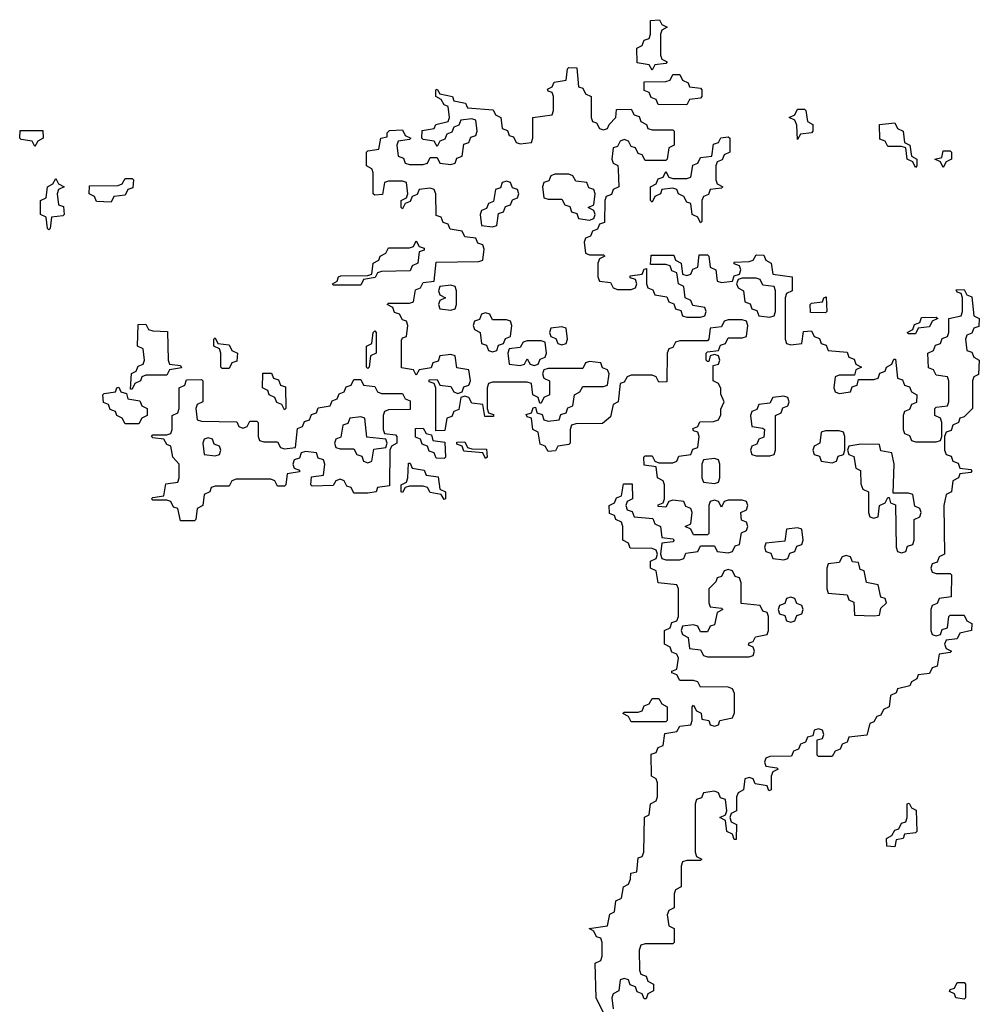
# Model space of a CAD drawing. Header units: inches. Extents: x 2773267 to 2867901, y 875810 to 985774.
# Tile 15 of 60: x 2831886 to 2834654, y 907591 to 910432. Entities that reach past the tile are written whole.
import ezdxf

# ---------------------------------------------------------------- set-up
doc = ezdxf.new("R2010")
doc.units = ezdxf.units.IN
doc.header["$MEASUREMENT"] = 0
doc.layers.add('C8930', color=7, linetype='Continuous')
doc.layers.add('C8931', color=7, linetype='Continuous')

msp = doc.modelspace()

# ---------------------------------------------------------------- linework, layer by layer
at = {"layer": 'C8930', "color": 6}
for points in [[(2833588.7, 907530), (2833549, 907610), (2833546, 907710), (2833562, 907718), (2833566, 907730), (2833566, 907770), (2833562, 907782), (2833550, 907786), (2833542, 907802), (2833528.7, 907810), (2833582, 907818), (2833588.7, 907851.3), (2833602, 907858), (2833606, 907890), (2833622, 907898), (2833628, 907930), (2833642, 907938), (2833648, 907952), (2833648.7, 907970), (2833666, 907974), (2833670, 908014), (2833682, 908018), (2833686, 908030), (2833688.4, 908131.6), (2833702, 908138), (2833706, 908170), (2833722, 908178), (2833726, 908190), (2833726, 908230), (2833722, 908242), (2833708, 908250), (2833707.3, 908312.7), (2833722, 908318), (2833727.3, 908332.7), (2833742, 908338), (2833747.3, 908372.7), (2833782, 908378), (2833790, 908394), (2833822, 908398), (2833826, 908410), (2833826, 908450), (2833830, 908454), (2833838, 908438), (2833851.6, 908431.6), (2833854, 908414), (2833874, 908410), (2833878, 908398), (2833890, 908394), (2833902, 908398), (2833906, 908410), (2833942, 908418), (2833948, 908432), (2833948, 908488), (2833942, 908502), (2833927.3, 908507.3), (2833850, 908506), (2833842, 908522), (2833830, 908526), (2833790, 908526), (2833782, 908542), (2833767.3, 908547.3), (2833767.3, 908552.7), (2833782, 908558), (2833786, 908590), (2833782, 908602), (2833767.3, 908607.3), (2833762, 908622), (2833746, 908630), (2833746, 908670), (2833762, 908678), (2833767.3, 908692.7), (2833782, 908698), (2833786, 908710), (2833786, 908790), (2833782, 908802), (2833727.3, 908807.3), (2833722, 908842), (2833706, 908850), (2833706, 908870), (2833722, 908878), (2833726, 908890), (2833722, 908902), (2833710, 908906), (2833647.3, 908907.3), (2833642, 908922), (2833626, 908930), (2833626, 908970), (2833622, 908982), (2833606, 908990), (2833602, 909002), (2833587.3, 909007.3), (2833586, 909030), (2833602, 909038), (2833607.3, 909052.7), (2833622, 909058), (2833627.3, 909092.7), (2833652.7, 909092.7), (2833654, 909050), (2833638, 909042), (2833634, 909030), (2833638, 909018), (2833652.7, 909012.7), (2833658, 908998), (2833712.7, 908992.7), (2833718, 908978), (2833734, 908970), (2833738, 908938), (2833770, 908934), (2833774, 908930), (2833770, 908926), (2833738, 908922), (2833734, 908890), (2833738, 908878), (2833750, 908874), (2833790, 908874), (2833802, 908878), (2833807.3, 908892.7), (2833842, 908898), (2833850, 908914), (2833890, 908914), (2833898, 908898), (2833930, 908894), (2833942, 908898), (2833950, 908914), (2833962, 908918), (2833968.4, 908951.6), (2833982, 908958), (2833986, 908970), (2833982, 908982), (2833968.4, 908988.4), (2833966, 909010), (2833982, 909018), (2833986, 909030), (2833982, 909042), (2833970, 909046), (2833930, 909046), (2833918, 909042), (2833910, 909026), (2833902, 909042), (2833890, 909046), (2833878, 909042), (2833874, 909030), (2833874, 908950), (2833870, 908946), (2833830, 908946), (2833822, 908962), (2833806, 908970), (2833822, 908978), (2833826, 909010), (2833822, 909022), (2833807.3, 909027.3), (2833802, 909042), (2833770, 909046), (2833758, 909042), (2833750, 909026), (2833727.3, 909027.3), (2833727.3, 909032.7), (2833742, 909038), (2833746, 909050), (2833746, 909090), (2833742, 909102), (2833726, 909110), (2833722, 909142), (2833687.3, 909147.3), (2833686, 909170), (2833690, 909174), (2833710, 909174), (2833718, 909158), (2833730, 909154), (2833770, 909154), (2833782, 909158), (2833787.3, 909172.7), (2833822, 909178), (2833827.3, 909192.7), (2833842, 909198), (2833846, 909230), (2833842, 909242), (2833830, 909246), (2833827.3, 909252.7), (2833842, 909258), (2833848, 909272), (2833887.3, 909272.7), (2833902, 909278), (2833908, 909292), (2833908, 909308), (2833918, 909330), (2833908, 909352), (2833908, 909368), (2833902, 909382), (2833886, 909390), (2833886, 909434), (2833902, 909438), (2833906, 909450), (2833902, 909462), (2833890, 909466), (2833878, 909462), (2833874, 909446), (2833870, 909446), (2833866, 909450), (2833866, 909470), (2833870, 909474), (2833902, 909478), (2833907.3, 909492.7), (2833922, 909498), (2833930, 909514), (2833970, 909514), (2833982, 909518), (2833986, 909550), (2833982, 909562), (2833970, 909566), (2833930, 909566), (2833918, 909562), (2833910, 909546), (2833878, 909542), (2833874, 909510), (2833870, 909506), (2833790, 909506), (2833778, 909502), (2833770, 909486), (2833758, 909482), (2833754, 909470), (2833752.7, 909387.3), (2833730, 909386), (2833722, 909402), (2833710, 909406), (2833650, 909406), (2833638, 909402), (2833630, 909386), (2833618, 909382), (2833612, 909330), (2833598, 909322), (2833590, 909286), (2833567.3, 909267.3), (2833490, 909266), (2833478, 909262), (2833474, 909250), (2833474, 909210), (2833470, 909206), (2833438, 909202), (2833431.6, 909188.4), (2833410, 909186), (2833402, 909202), (2833387.3, 909207.3), (2833382, 909242), (2833366, 909250), (2833362, 909282), (2833350, 909286), (2833347.3, 909292.7), (2833362, 909298), (2833367.3, 909312.7), (2833374, 909314), (2833378, 909298), (2833392.7, 909292.7), (2833398, 909278), (2833410, 909274), (2833442, 909278), (2833447.3, 909292.7), (2833462, 909298), (2833467.3, 909312.7), (2833482, 909318), (2833486, 909350), (2833502, 909358), (2833510, 909374), (2833570, 909374), (2833582, 909378), (2833586, 909410), (2833582, 909422), (2833567.3, 909427.3), (2833562, 909442), (2833530, 909446), (2833518, 909442), (2833510, 909426), (2833410, 909426), (2833398, 909422), (2833394, 909410), (2833398, 909398), (2833414, 909390), (2833414, 909350), (2833398, 909342), (2833390, 909326), (2833386, 909326), (2833382, 909342), (2833366, 909350), (2833362, 909382), (2833350, 909386), (2833250, 909386), (2833238, 909382), (2833234, 909370), (2833234, 909310), (2833238, 909298), (2833252.7, 909292.7), (2833252.7, 909287.3), (2833227.3, 909287.3), (2833222, 909322), (2833190, 909326), (2833182, 909342), (2833170, 909346), (2833158, 909342), (2833152.7, 909307.3), (2833138, 909302), (2833132.7, 909287.3), (2833118, 909282), (2833112.7, 909247.3), (2833086, 909246), (2833086, 909370), (2833082, 909382), (2833067.3, 909387.3), (2833067.3, 909392.7), (2833090, 909394), (2833098, 909378), (2833130, 909374), (2833138, 909358), (2833150, 909354), (2833162, 909358), (2833167.3, 909372.7), (2833182, 909378), (2833186, 909390), (2833182, 909422), (2833147.3, 909427.3), (2833142, 909462), (2833130, 909466), (2833098, 909462), (2833092.7, 909447.3), (2833078, 909442), (2833072.7, 909427.3), (2833038, 909422), (2833030, 909406), (2833022, 909422), (2832987.3, 909427.3), (2832987.3, 909507.3), (2832990, 909514), (2833002, 909518), (2833006, 909550), (2833002, 909562), (2832990, 909566), (2832982, 909582), (2832967.3, 909587.3), (2832962, 909602), (2832946, 909610), (2832950, 909614), (2833010, 909614), (2833022, 909618), (2833027.3, 909652.7), (2833042, 909658), (2833050, 909674), (2833082, 909678), (2833087.3, 909732.7), (2833210, 909734), (2833222, 909738), (2833226, 909770), (2833222, 909782), (2833207.3, 909787.3), (2833202, 909802), (2833170, 909806), (2833162, 909822), (2833127.3, 909827.3), (2833122, 909842), (2833107.3, 909847.3), (2833102, 909862), (2833087.3, 909867.3), (2833086, 909930), (2833082, 909942), (2833070, 909946), (2833038, 909942), (2833032.7, 909927.3), (2833018, 909922), (2833012.7, 909907.3), (2832998, 909902), (2832990, 909886), (2832986, 909890), (2832986, 909910), (2833002, 909918), (2833006, 909930), (2833002, 909962), (2832990, 909966), (2832950, 909966), (2832938, 909962), (2832932.7, 909927.3), (2832910, 909926), (2832906, 909930), (2832906, 909990), (2832902.7, 910000)], [(2833612.1, 910000), (2833614, 909950), (2833598, 909942), (2833592.7, 909927.3), (2833578, 909922), (2833574, 909910), (2833572.7, 909847.3), (2833558, 909842), (2833552.7, 909827.3), (2833538, 909822), (2833532.7, 909807.3), (2833518, 909802), (2833514, 909790), (2833518, 909758), (2833530, 909754), (2833570, 909754), (2833574, 909750), (2833558, 909742), (2833554, 909730), (2833554, 909690), (2833558, 909678), (2833590, 909674), (2833598, 909658), (2833610, 909654), (2833650, 909654), (2833662, 909658), (2833666, 909670), (2833662, 909682), (2833647.3, 909687.3), (2833647.3, 909692.7), (2833682, 909698), (2833687.3, 909712.7), (2833694, 909714), (2833694, 909670), (2833698, 909658), (2833712.7, 909652.7), (2833718, 909638), (2833752.7, 909632.7), (2833758, 909618), (2833772.7, 909612.7), (2833778, 909598), (2833792.7, 909592.7), (2833798, 909578), (2833810, 909574), (2833850, 909574), (2833862, 909578), (2833866, 909590), (2833862, 909602), (2833827.3, 909607.3), (2833822, 909622), (2833806, 909630), (2833802, 909662), (2833786, 909670), (2833782, 909702), (2833767.3, 909707.3), (2833762, 909722), (2833750, 909726), (2833706, 909726), (2833707.3, 909752.7), (2833772.7, 909752.7), (2833778, 909738), (2833794, 909730), (2833798, 909698), (2833810, 909694), (2833822, 909698), (2833827.3, 909712.7), (2833842, 909718), (2833846, 909754), (2833870, 909754), (2833874, 909750), (2833878, 909718), (2833894, 909710), (2833898, 909678), (2833910, 909674), (2833942, 909678), (2833947.3, 909692.7), (2833962, 909698), (2833966, 909710), (2833962, 909722), (2833947.3, 909727.3), (2833947.3, 909732.7), (2833990, 909734), (2834002, 909738), (2834010, 909754), (2834032.7, 909752.7), (2834038, 909738), (2834054, 909730), (2834058, 909698), (2834114, 909690), (2834114, 909650), (2834098, 909642), (2834094, 909630), (2834094, 909510), (2834098, 909498), (2834110, 909494), (2834142, 909498), (2834147.3, 909532.7), (2834170, 909534), (2834178, 909518), (2834192.7, 909512.7), (2834198, 909498), (2834212.7, 909492.7), (2834218, 909478), (2834272.7, 909472.7), (2834278, 909458), (2834292.7, 909452.7), (2834298, 909438), (2834314, 909430), (2834298, 909422), (2834294, 909406), (2834250, 909406), (2834238, 909402), (2834234, 909370), (2834238, 909358), (2834250, 909354), (2834282, 909358), (2834287.3, 909372.7), (2834302, 909378), (2834306, 909394), (2834350, 909394), (2834362, 909398), (2834367.3, 909412.7), (2834382, 909418), (2834386, 909430), (2834402, 909438), (2834407.3, 909452.7), (2834412.7, 909452.7), (2834418, 909398), (2834432.7, 909392.7), (2834438, 909378), (2834452.7, 909372.7), (2834458, 909358), (2834474, 909350), (2834472.7, 909327.3), (2834458, 909322), (2834452.7, 909307.3), (2834438, 909302), (2834434, 909290), (2834434, 909250), (2834438, 909238), (2834452.7, 909232.7), (2834458, 909218), (2834470, 909214), (2834530, 909214), (2834542, 909218), (2834546, 909230), (2834546, 909270), (2834542, 909282), (2834526, 909290), (2834526, 909310), (2834530, 909314), (2834562, 909318), (2834566, 909330), (2834566, 909390), (2834562, 909402), (2834530, 909406), (2834522, 909422), (2834507.3, 909427.3), (2834506, 909470), (2834522, 909478), (2834527.3, 909492.7), (2834542, 909498), (2834547.3, 909512.7), (2834562, 909518), (2834566, 909530), (2834566, 909570), (2834602, 909578), (2834606, 909590), (2834606, 909630), (2834602, 909642), (2834590, 909646), (2834587.3, 909652.7), (2834610, 909654), (2834618, 909638), (2834632.7, 909632.7), (2834638, 909578), (2834654, 909570), (2834652.7, 909547.3), (2834638, 909542), (2834632.7, 909527.3), (2834618, 909522), (2834614, 909510), (2834618, 909478), (2834632.7, 909472.7), (2834638, 909458), (2834654, 909450), (2834651.6, 909408.4), (2834638, 909402), (2834634, 909390), (2834634, 909310), (2834610, 909286), (2834598, 909282), (2834594, 909270), (2834578, 909262), (2834572.7, 909247.3), (2834558, 909242), (2834554, 909230), (2834554, 909190), (2834558, 909178), (2834572.7, 909172.7), (2834578, 909158), (2834592.7, 909152.7), (2834598, 909138), (2834630, 909134), (2834632, 909130), (2834630, 909126), (2834598, 909122), (2834594, 909110), (2834578, 909102), (2834574, 909070), (2834558, 909062), (2834552, 909030), (2834554, 908890), (2834538, 908882), (2834532.7, 908867.3), (2834518, 908862), (2834514, 908850), (2834518, 908838), (2834530, 908834), (2834570, 908834), (2834574, 908830), (2834572.7, 908767.3), (2834538, 908762), (2834532.7, 908747.3), (2834518, 908742), (2834514, 908730), (2834514, 908670), (2834518, 908658), (2834530, 908654), (2834542, 908658), (2834547.3, 908672.7), (2834562, 908678), (2834566, 908710), (2834570, 908714), (2834610, 908714), (2834618, 908698), (2834632, 908690), (2834631.3, 908670), (2834598, 908662), (2834590, 908646), (2834558, 908642), (2834554, 908630), (2834558, 908618), (2834574, 908610), (2834570, 908606), (2834538, 908602), (2834532.7, 908567.3), (2834518, 908562), (2834510, 908546), (2834478, 908542), (2834474, 908530), (2834458, 908522), (2834454, 908510), (2834418, 908502), (2834414, 908490), (2834398, 908482), (2834394, 908450), (2834378, 908442), (2834370, 908426), (2834358, 908422), (2834350, 908406), (2834338, 908402), (2834330, 908368), (2834278, 908362), (2834272.7, 908347.3), (2834258, 908342), (2834252.7, 908327.3), (2834238, 908322), (2834230, 908306), (2834190, 908306), (2834186, 908310), (2834186, 908354), (2834202, 908358), (2834206, 908370), (2834202, 908382), (2834190, 908386), (2834178, 908382), (2834174, 908366), (2834158, 908362), (2834152.7, 908347.3), (2834138, 908342), (2834132.7, 908327.3), (2834118, 908322), (2834112.7, 908307.3), (2834050, 908306), (2834038, 908302), (2834034, 908290), (2834038, 908278), (2834070, 908274), (2834074, 908270), (2834058, 908262), (2834054, 908250), (2834054, 908210), (2834047.3, 908207.3), (2834042, 908222), (2834007.3, 908227.3), (2834002, 908242), (2833990, 908246), (2833978, 908242), (2833974, 908210), (2833958, 908202), (2833954, 908190), (2833954, 908150), (2833938, 908142), (2833934, 908130), (2833938, 908118), (2833954, 908110), (2833952.7, 908067.3), (2833947.3, 908067.3), (2833942, 908082), (2833926, 908090), (2833922, 908122), (2833906, 908130), (2833922, 908138), (2833926, 908150), (2833922, 908182), (2833907.3, 908187.3), (2833902, 908202), (2833890, 908206), (2833858, 908202), (2833852.7, 908187.3), (2833838, 908182), (2833834, 908170), (2833834, 908030), (2833838, 908018), (2833854, 908010), (2833850, 908006), (2833810, 908006), (2833798, 908002), (2833794, 907990), (2833794, 907930), (2833778, 907922), (2833774, 907910), (2833774, 907870), (2833758, 907862), (2833754, 907850), (2833758, 907818), (2833774, 907810), (2833774, 907770), (2833770, 907766), (2833690, 907766), (2833678, 907762), (2833672.7, 907747.3), (2833674, 907690), (2833678, 907678), (2833692.7, 907672.7), (2833698, 907658), (2833714, 907650), (2833714, 907630), (2833698, 907622), (2833692.7, 907607.3), (2833687.3, 907607.3), (2833682, 907622), (2833667.3, 907627.3), (2833662, 907642), (2833647.3, 907647.3), (2833642, 907662), (2833630, 907666), (2833618, 907662), (2833614, 907630), (2833598, 907622), (2833594, 907610), (2833598, 907578)], [(2833894, 910000), (2833894, 909970), (2833898, 909958), (2833914, 909950), (2833910, 909946), (2833878, 909942), (2833872.7, 909927.3), (2833858, 909922), (2833854, 909910), (2833854, 909850), (2833850, 909846), (2833842, 909862), (2833826, 909870), (2833822, 909902), (2833810, 909906), (2833802, 909922), (2833786, 909930), (2833782, 909942), (2833770, 909946), (2833738, 909942), (2833734, 909930), (2833718, 909922), (2833710, 909906), (2833706, 909910), (2833706, 909950), (2833722, 909958), (2833727.3, 909972.7), (2833742, 909978), (2833750, 909994), (2833758, 909978), (2833770, 909974), (2833810, 909974), (2833822, 909978), (2833825.4, 910000)]]:
    msp.add_lwpolyline(points, dxfattribs=at)
for points in [[(2833470, 909986), (2833430, 909986), (2833418, 909982), (2833412.7, 909967.3), (2833398, 909962), (2833394, 909950), (2833398, 909918), (2833410, 909914), (2833450, 909914), (2833458, 909898), (2833472.7, 909892.7), (2833478, 909878), (2833492.7, 909872.7), (2833498, 909858), (2833530, 909854), (2833542, 909858), (2833546, 909870), (2833542, 909882), (2833526, 909890), (2833542, 909898), (2833546, 909930), (2833542, 909942), (2833527.3, 909947.3), (2833522, 909962), (2833490, 909966), (2833482, 909982)], [(2831970, 909826), (2831966, 909830), (2831962, 909862), (2831946, 909870), (2831946, 909910), (2831962, 909918), (2831966, 909950), (2831982, 909958), (2831990, 909974), (2831998, 909958), (2832014, 909950), (2831998, 909942), (2831994, 909930), (2831998, 909898), (2832012.7, 909892.7), (2832014, 909870), (2832010, 909866), (2831978, 909862), (2831974, 909830)], [(2832150, 909906), (2832107.3, 909907.3), (2832102, 909922), (2832086, 909930), (2832087.3, 909952.7), (2832170, 909954), (2832182, 909958), (2832190, 909974), (2832210, 909974), (2832214, 909970), (2832212.7, 909947.3), (2832198, 909942), (2832190, 909926), (2832158, 909922)], [(2833290, 909966), (2833278, 909962), (2833272.7, 909947.3), (2833258, 909942), (2833252.7, 909907.3), (2833238, 909902), (2833232.7, 909887.3), (2833218, 909882), (2833214, 909870), (2833218, 909838), (2833250, 909834), (2833262, 909838), (2833267.3, 909872.7), (2833282, 909878), (2833287.3, 909892.7), (2833302, 909898), (2833307.3, 909912.7), (2833322, 909918), (2833326, 909930), (2833322, 909942), (2833307.3, 909947.3), (2833302, 909962)], [(2832790, 909666), (2832788, 909670), (2832802, 909678), (2832806, 909690), (2832812.7, 909692.7), (2832890, 909694), (2832902, 909698), (2832906, 909730), (2832922, 909738), (2832926, 909750), (2832942, 909758), (2832950, 909774), (2833010, 909774), (2833022, 909778), (2833030, 909794), (2833038, 909778), (2833052.7, 909772.7), (2833052.7, 909767.3), (2833038, 909762), (2833034, 909730), (2833018, 909722), (2833012.7, 909707.3), (2832930, 909706), (2832918, 909702), (2832911.6, 909688.4), (2832878, 909682), (2832870, 909666)], [(2834010, 909686), (2833970, 909686), (2833958, 909682), (2833954, 909670), (2833958, 909658), (2833974, 909650), (2833978, 909618), (2833992.7, 909612.7), (2833998, 909598), (2834012.7, 909592.7), (2834018, 909578), (2834050, 909574), (2834062, 909578), (2834066, 909590), (2834066, 909650), (2834062, 909662), (2834030, 909666), (2834022, 909682)], [(2833130, 909666), (2833098, 909662), (2833094, 909650), (2833098, 909638), (2833114, 909630), (2833098, 909622), (2833094, 909610), (2833098, 909598), (2833130, 909594), (2833142, 909598), (2833146, 909610), (2833146, 909650), (2833142, 909662)], [(2834210, 909586), (2834167.3, 909587.3), (2834166, 909610), (2834170, 909614), (2834202, 909618), (2834206, 909630), (2834212, 909632), (2834214, 909590)], [(2833230, 909586), (2833218, 909582), (2833212.7, 909567.3), (2833198, 909562), (2833194, 909550), (2833198, 909538), (2833214, 909530), (2833218, 909498), (2833232.7, 909492.7), (2833238, 909478), (2833250, 909474), (2833262, 909478), (2833267.3, 909492.7), (2833282, 909498), (2833287.3, 909512.7), (2833302, 909518), (2833306, 909550), (2833302, 909562), (2833290, 909566), (2833250, 909566), (2833242, 909582)], [(2832206, 909366), (2832208.4, 909411.6), (2832222, 909418), (2832227.3, 909432.7), (2832242, 909438), (2832246, 909450), (2832242, 909482), (2832226, 909490), (2832227.3, 909552.7), (2832250, 909554), (2832258, 909538), (2832270, 909534), (2832312.7, 909532.7), (2832314, 909450), (2832318, 909438), (2832350, 909434), (2832352.7, 909427.3), (2832318, 909422), (2832310, 909406), (2832250, 909406), (2832238, 909402), (2832234, 909390), (2832218, 909382), (2832210, 909366)], [(2834450, 909526), (2834446, 909530), (2834462, 909538), (2834467.3, 909552.7), (2834482, 909558), (2834487.3, 909572.7), (2834530, 909574), (2834534, 909570), (2834518, 909562), (2834510, 909546), (2834478, 909542), (2834470, 909526)], [(2832890, 909426), (2832886, 909430), (2832886, 909490), (2832902, 909498), (2832906, 909530), (2832910, 909534), (2832914, 909530), (2832914, 909470), (2832898, 909462), (2832894, 909430)], [(2833450, 909546), (2833418, 909542), (2833414, 909530), (2833418, 909518), (2833432.7, 909512.7), (2833438, 909498), (2833450, 909494), (2833462, 909498), (2833466, 909510), (2833462, 909542)], [(2832470, 909426), (2832466, 909430), (2832466, 909470), (2832462, 909482), (2832446, 909490), (2832446, 909510), (2832450, 909514), (2832458, 909498), (2832490, 909494), (2832498, 909478), (2832514, 909470), (2832512.7, 909447.3), (2832498, 909442), (2832490, 909426)], [(2833390, 909506), (2833350, 909506), (2833338, 909502), (2833330, 909486), (2833298, 909482), (2833294, 909470), (2833298, 909438), (2833330, 909434), (2833342, 909438), (2833350, 909454), (2833358, 909438), (2833370, 909434), (2833382, 909438), (2833387.3, 909452.7), (2833402, 909458), (2833406, 909470), (2833402, 909502)], [(2832650, 909306), (2832642, 909322), (2832627.3, 909327.3), (2832622, 909342), (2832606, 909350), (2832602, 909362), (2832586, 909370), (2832587.3, 909412.7), (2832612.7, 909412.7), (2832618, 909398), (2832632.7, 909392.7), (2832638, 909378), (2832652.7, 909372.7), (2832654, 909310)], [(2832930, 909354), (2832990, 909354), (2832998, 909338), (2833012.7, 909332.7), (2833012.7, 909307.3), (2832950, 909306), (2832938, 909302), (2832934, 909290), (2832934, 909250), (2832938, 909238), (2832970, 909234), (2832974, 909230), (2832974, 909210), (2832958, 909202), (2832954, 909190), (2832952.7, 909087.3), (2832918, 909082), (2832914, 909070), (2832890, 909066), (2832850, 909066), (2832842, 909082), (2832830, 909086), (2832822, 909102), (2832810, 909106), (2832798, 909102), (2832790, 909088), (2832730, 909086), (2832726, 909090), (2832727.3, 909112.7), (2832762, 909118), (2832766, 909150), (2832762, 909162), (2832747.3, 909167.3), (2832742, 909182), (2832710, 909186), (2832698, 909182), (2832692.7, 909167.3), (2832678, 909162), (2832674, 909150), (2832678, 909138), (2832692.7, 909132.7), (2832692.7, 909127.3), (2832658, 909122), (2832654, 909090), (2832650, 909086), (2832630, 909086), (2832622, 909102), (2832610, 909106), (2832510, 909106), (2832498, 909102), (2832490, 909086), (2832450, 909086), (2832438, 909082), (2832434, 909070), (2832418, 909062), (2832414, 909030), (2832398, 909022), (2832394, 908990), (2832390, 908986), (2832350, 908986), (2832342, 909022), (2832330, 909026), (2832322, 909042), (2832310, 909046), (2832270, 909046), (2832266, 909050), (2832270, 909054), (2832302, 909058), (2832307.3, 909092.7), (2832342, 909098), (2832346, 909110), (2832346, 909150), (2832328, 909170), (2832322, 909202), (2832310, 909206), (2832302, 909222), (2832270, 909226), (2832266, 909230), (2832270, 909234), (2832310, 909234), (2832322, 909238), (2832326, 909250), (2832326, 909290), (2832342, 909298), (2832346, 909310), (2832346, 909370), (2832362, 909378), (2832367.3, 909392.7), (2832410, 909394), (2832414, 909390), (2832414, 909330), (2832398, 909322), (2832394, 909310), (2832398, 909278), (2832410, 909274), (2832512, 909272), (2832518, 909258), (2832530, 909254), (2832542, 909258), (2832550, 909274), (2832570, 909274), (2832574, 909270), (2832574, 909230), (2832578, 909218), (2832590, 909214), (2832630, 909214), (2832638, 909198), (2832650, 909194), (2832682, 909198), (2832687.3, 909252.7), (2832702, 909258), (2832707.3, 909272.7), (2832722, 909278), (2832727.3, 909292.7), (2832742, 909298), (2832747.3, 909312.7), (2832782, 909318), (2832787.3, 909332.7), (2832802, 909338), (2832807.3, 909352.7), (2832822, 909358), (2832827.3, 909372.7), (2832842, 909378), (2832850, 909394), (2832870, 909394), (2832878, 909378), (2832910, 909374), (2832918, 909358)], [(2832190, 909266), (2832182, 909282), (2832166, 909290), (2832162, 909302), (2832147.3, 909307.3), (2832142, 909322), (2832128, 909328), (2832126, 909350), (2832130, 909354), (2832162, 909358), (2832166, 909370), (2832172, 909372), (2832178, 909358), (2832194, 909354), (2832198, 909338), (2832232.7, 909332.7), (2832238, 909318), (2832254, 909310), (2832254, 909290), (2832238, 909282), (2832230, 909266)], [(2834090, 909346), (2834058, 909342), (2834050, 909326), (2834018, 909322), (2834012.7, 909307.3), (2833998, 909302), (2833994, 909290), (2833998, 909258), (2834030, 909254), (2834034, 909250), (2834032.7, 909227.3), (2834018, 909222), (2834012.7, 909207.3), (2833998, 909202), (2833994, 909190), (2833998, 909178), (2834010, 909174), (2834050, 909174), (2834062, 909178), (2834066, 909190), (2834066, 909290), (2834082, 909298), (2834087.3, 909312.7), (2834102, 909318), (2834106, 909330), (2834102, 909342)], [(2832870, 909286), (2832838, 909282), (2832832.7, 909267.3), (2832818, 909262), (2832812.7, 909227.3), (2832798, 909222), (2832794, 909210), (2832798, 909198), (2832810, 909194), (2832850, 909194), (2832858, 909178), (2832872.7, 909172.7), (2832878, 909158), (2832890, 909154), (2832902, 909158), (2832907.3, 909192.7), (2832942, 909198), (2832946, 909210), (2832942, 909222), (2832887.3, 909227.3), (2832882, 909282)], [(2833110, 909166), (2833087.3, 909167.3), (2833082, 909182), (2833067.3, 909187.3), (2833062, 909202), (2833047.3, 909207.3), (2833042, 909222), (2833027.3, 909227.3), (2833027.3, 909252.7), (2833050, 909254), (2833058, 909238), (2833074, 909234), (2833078, 909218), (2833112.7, 909212.7), (2833114, 909170)], [(2834250, 909246), (2834210, 909246), (2834198, 909242), (2834194, 909210), (2834178, 909202), (2834174, 909190), (2834178, 909178), (2834192.7, 909172.7), (2834198, 909158), (2834230, 909154), (2834242, 909158), (2834247.3, 909172.7), (2834262, 909178), (2834266, 909190), (2834266, 909230), (2834262, 909242)], [(2832430, 909226), (2832418, 909222), (2832414, 909210), (2832418, 909178), (2832450, 909174), (2832462, 909178), (2832466, 909190), (2832462, 909202), (2832447.3, 909207.3), (2832442, 909222)], [(2833230, 909166), (2833222, 909182), (2833167.3, 909187.3), (2833162, 909202), (2833147.3, 909207.3), (2833147.3, 909212.7), (2833170, 909214), (2833178, 909198), (2833190, 909194), (2833232.7, 909192.7), (2833234, 909170)], [(2834312.7, 909207.3), (2834278, 909202), (2834274, 909190), (2834278, 909178), (2834292, 909172), (2834298, 909138), (2834311.1, 909131.1), (2834312.7, 909092.7), (2834318, 909078), (2834334, 909070), (2834334, 909010), (2834338, 908998), (2834350, 908994), (2834362, 908998), (2834366, 909030), (2834382, 909038), (2834390, 909054), (2834394, 909054), (2834398, 909038), (2834412, 909032), (2834414, 908910), (2834418, 908898), (2834430, 908894), (2834442, 908898), (2834447.3, 908912.7), (2834462, 908918), (2834466, 908930), (2834466, 908990), (2834482, 908998), (2834486, 909010), (2834482, 909022), (2834468.4, 909028.4), (2834462, 909062), (2834450, 909066), (2834406, 909066), (2834408, 909150), (2834402, 909182), (2834370, 909188), (2834366, 909206)], [(2833890, 909166), (2833858, 909162), (2833854, 909150), (2833854, 909110), (2833858, 909098), (2833890, 909094), (2833902, 909098), (2833906, 909110), (2833906, 909150), (2833902, 909162)], [(2833110, 909048), (2833102, 909062), (2833070, 909068), (2833062, 909082), (2833050, 909086), (2833010, 909086), (2832998, 909082), (2832990, 909068), (2832986, 909070), (2832986, 909090), (2833002, 909098), (2833006, 909110), (2833007.3, 909152.7), (2833012.7, 909152.7), (2833018, 909138), (2833052.7, 909132.7), (2833058, 909118), (2833092.7, 909112.7), (2833098, 909078), (2833114, 909070), (2833114, 909050)], [(2834130, 908966), (2834098, 908962), (2834092.7, 908927.3), (2834038, 908922), (2834034, 908910), (2834038, 908898), (2834052.7, 908892.7), (2834058, 908878), (2834090, 908874), (2834102, 908878), (2834107.3, 908892.7), (2834122, 908898), (2834127.3, 908912.7), (2834142, 908918), (2834146, 908930), (2834142, 908962)], [(2834270, 908886), (2834258, 908882), (2834250, 908866), (2834218, 908862), (2834214, 908850), (2834214, 908790), (2834218, 908778), (2834272.7, 908772.7), (2834278, 908758), (2834291.6, 908751.6), (2834294, 908714), (2834350, 908712), (2834366, 908714), (2834370, 908734), (2834386, 908750), (2834382, 908762), (2834370, 908766), (2834362, 908802), (2834328.7, 908808.7), (2834322, 908842), (2834310, 908846), (2834306, 908866), (2834288.4, 908868.4), (2834282, 908882)], [(2833930, 908846), (2833918, 908842), (2833910, 908826), (2833898, 908822), (2833894, 908810), (2833874, 908790), (2833874, 908750), (2833878, 908738), (2833910, 908734), (2833914, 908730), (2833898, 908722), (2833890, 908686), (2833878, 908682), (2833870, 908666), (2833850, 908666), (2833842, 908682), (2833830, 908686), (2833798, 908682), (2833794, 908670), (2833798, 908658), (2833814, 908650), (2833818, 908618), (2833850, 908614), (2833858, 908598), (2833870, 908594), (2833990, 908594), (2834002, 908598), (2834006, 908610), (2834002, 908622), (2833988, 908628), (2833990, 908634), (2834002, 908638), (2834008.4, 908651.6), (2834042, 908658), (2834046, 908670), (2834046, 908710), (2834042, 908722), (2834030, 908726), (2834022, 908742), (2833967.3, 908747.3), (2833967.3, 908807.3), (2833962, 908822), (2833950, 908826), (2833942, 908842)], [(2834110, 908766), (2834098, 908762), (2834092.7, 908747.3), (2834078, 908742), (2834074, 908730), (2834078, 908718), (2834092.7, 908712.7), (2834098, 908698), (2834110, 908694), (2834122, 908698), (2834127.3, 908712.7), (2834142, 908718), (2834146, 908730), (2834142, 908742), (2834127.3, 908747.3), (2834122, 908762)], [(2833650, 908406), (2833642, 908422), (2833626, 908430), (2833630, 908434), (2833670, 908434), (2833682, 908438), (2833687.3, 908452.7), (2833702, 908458), (2833710, 908474), (2833730, 908474), (2833738, 908458), (2833754, 908450), (2833754, 908410), (2833750, 908406)], [(2834410, 908046), (2834387.3, 908047.3), (2834386, 908070), (2834402, 908078), (2834410, 908094), (2834422, 908098), (2834430, 908114), (2834442, 908118), (2834446, 908130), (2834446, 908170), (2834451.6, 908171.6), (2834458, 908158), (2834471.6, 908151.6), (2834474, 908090), (2834470, 908086), (2834438, 908082), (2834434, 908070), (2834414, 908066)], [(2834610, 907606), (2834586, 907610), (2834582, 907622), (2834568.4, 907628.4), (2834570, 907634), (2834582, 907638), (2834590, 907654), (2834610, 907654), (2834614, 907650), (2834614, 907610)]]:
    msp.add_lwpolyline(points, close=True, dxfattribs=at)
at = {"layer": 'C8931', "color": 6}
for points in [[(2833710, 910286), (2833702, 910302), (2833667.3, 910307.3), (2833666, 910350), (2833682, 910358), (2833687.3, 910372.7), (2833702, 910378), (2833706, 910390), (2833706, 910430), (2833732, 910432), (2833738, 910418), (2833754, 910410), (2833738, 910402), (2833734, 910390), (2833734, 910330), (2833738, 910318), (2833754, 910310), (2833750, 910306), (2833718, 910302)], [(2833810, 910186), (2833727.3, 910187.3), (2833722, 910202), (2833707.3, 910207.3), (2833702, 910222), (2833687.3, 910227.3), (2833687.3, 910252.7), (2833750, 910254), (2833762, 910258), (2833770, 910274), (2833790, 910274), (2833798, 910258), (2833814, 910250), (2833818, 910238), (2833850, 910234), (2833854, 910230), (2833854, 910210), (2833850, 910206), (2833818, 910202)], [(2834130, 910086), (2834127.3, 910127.3), (2834122, 910142), (2834106, 910150), (2834122, 910158), (2834130, 910174), (2834150, 910174), (2834154, 910170), (2834158, 910138), (2834174, 910130), (2834174, 910110), (2834170, 910106), (2834138, 910102)], [(2834470, 910006), (2834462, 910022), (2834446, 910030), (2834442, 910062), (2834430, 910066), (2834390, 910066), (2834382, 910082), (2834367.3, 910087.3), (2834366, 910130), (2834410, 910134), (2834418, 910118), (2834434, 910110), (2834438, 910078), (2834454, 910070), (2834458, 910038), (2834474, 910030), (2834474, 910010)], [(2831930, 910066), (2831922, 910082), (2831890, 910086), (2831886, 910090), (2831887.3, 910112.7), (2831952.7, 910112.7), (2831954, 910090), (2831938, 910082)], [(2834550, 910006), (2834542, 910022), (2834526, 910030), (2834546, 910034), (2834550, 910054), (2834570, 910054), (2834574, 910050), (2834574, 910030), (2834558, 910022)]]:
    msp.add_lwpolyline(points, close=True, dxfattribs=at)
for points in [[(2832902.7, 910000), (2832902, 910002), (2832886, 910010), (2832886, 910050), (2832890, 910054), (2832922, 910058), (2832928, 910090), (2832946, 910094), (2832946, 910106), (2832952.7, 910112.7), (2832990, 910114), (2832998, 910098), (2833014, 910090), (2833010, 910086), (2832978, 910082), (2832974, 910070), (2832978, 910038), (2832992.7, 910032.7), (2832998, 910018), (2833010, 910014), (2833050, 910014), (2833062, 910018), (2833070, 910034), (2833090, 910034), (2833098, 910018), (2833130, 910014), (2833142, 910018), (2833147.3, 910032.7), (2833162, 910038), (2833167.3, 910072.7), (2833182, 910078), (2833187.3, 910092.7), (2833202, 910098), (2833206, 910110), (2833202, 910142), (2833190, 910146), (2833158, 910142), (2833152.7, 910127.3), (2833138, 910122), (2833132.7, 910107.3), (2833118, 910102), (2833112.7, 910087.3), (2833098, 910082), (2833090, 910066), (2833082, 910082), (2833050, 910086), (2833046, 910090), (2833047.3, 910112.7), (2833082, 910118), (2833086, 910130), (2833122, 910138), (2833126, 910150), (2833122, 910182), (2833110, 910186), (2833102, 910202), (2833086, 910210), (2833086, 910230), (2833090, 910232), (2833098, 910218), (2833134, 910210), (2833138, 910198), (2833171.6, 910191.6), (2833178, 910178), (2833251.6, 910171.6), (2833258, 910158), (2833274, 910150), (2833278, 910118), (2833292.7, 910112.7), (2833298, 910098), (2833310, 910094), (2833318, 910078), (2833330, 910074), (2833362, 910078), (2833366, 910090), (2833366, 910150), (2833422, 910158), (2833426, 910170), (2833426, 910210), (2833422, 910222), (2833410, 910226), (2833408, 910232), (2833422, 910238), (2833428, 910252), (2833462, 910258), (2833466, 910290), (2833470, 910294), (2833492.7, 910292.7), (2833498, 910238), (2833510, 910234), (2833518, 910218), (2833534, 910210), (2833534, 910150), (2833538, 910138), (2833550, 910134), (2833558, 910118), (2833570, 910114), (2833582, 910118), (2833586, 910130), (2833606, 910150), (2833607.3, 910172.7), (2833650, 910174), (2833658, 910158), (2833672.7, 910152.7), (2833678, 910138), (2833694, 910130), (2833698, 910118), (2833710, 910114), (2833770, 910114), (2833774, 910110), (2833774, 910070), (2833758, 910062), (2833754, 910030), (2833750, 910026), (2833690, 910026), (2833682, 910042), (2833670, 910046), (2833662, 910062), (2833650, 910066), (2833642, 910082), (2833630, 910086), (2833618, 910082), (2833610, 910066), (2833598, 910062), (2833594, 910030), (2833598, 910018), (2833611.6, 910011.6), (2833612.1, 910000)], [(2833825.4, 910000), (2833827.3, 910012.7), (2833842, 910018), (2833850, 910034), (2833882, 910038), (2833887.3, 910072.7), (2833902, 910078), (2833908.7, 910091.3), (2833930, 910094), (2833934, 910090), (2833934, 910050), (2833918, 910042), (2833912.7, 910027.3), (2833898, 910022), (2833894, 910010), (2833894, 910000)]]:
    msp.add_lwpolyline(points, dxfattribs=at)

doc.saveas('drawing.dxf')
